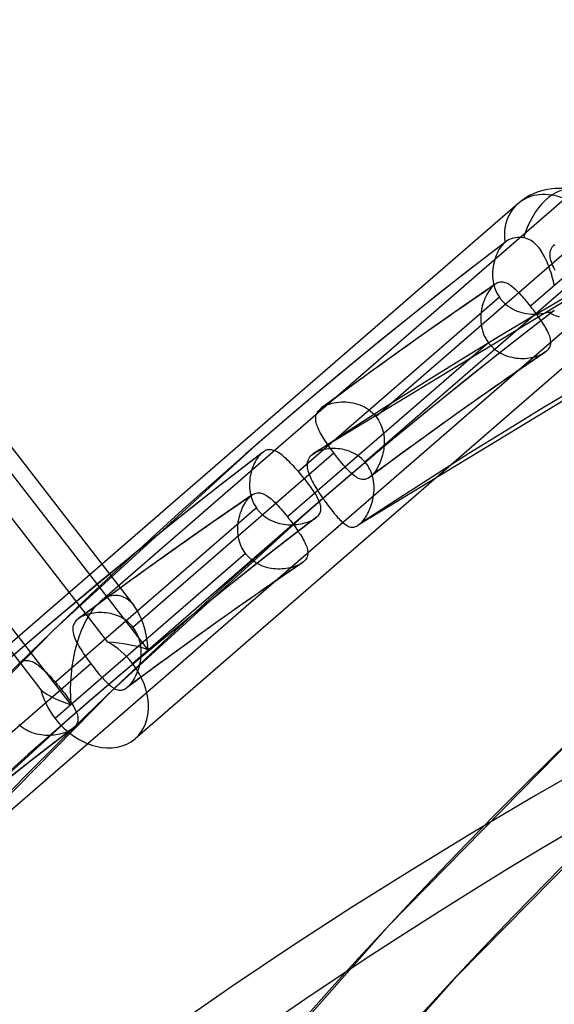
# Model space of a CAD drawing. Header units: millimetres. Extents: x -192 to 186, y -241 to 236.
# Tile 23 of 87: x -102 to -92, y 128 to 146. Entities that reach past the tile are written whole.
import ezdxf

# ---------------------------------------------------------------- set-up
doc = ezdxf.new("R2010")
doc.units = ezdxf.units.MM
doc.layers.add('MAIN-1', color=7, linetype='Continuous')
doc.layers.add('MAIN-2', color=7, linetype='Continuous')

msp = doc.modelspace()

# ---------------------------------------------------------------- linework, layer by layer
at = {"layer": 'MAIN-1'}
for p, q in [((-96.501, 138.992), (-96.501, 138.992)), ((-96.501, 138.992), (-96.501, 138.992)), ((-96.501, 138.992), (-96.501, 138.992)), ((-96.501, 138.992), (-96.501, 138.992)), ((-96.501, 138.992), (-96.501, 138.992)), ((-96.501, 138.992), (-96.5, 138.992)), ((-96.642, 138.166), (-96.643, 138.166)), ((-96.643, 138.166), (-96.643, 138.166)), ((-96.642, 138.167), (-96.642, 138.167)), ((-96.642, 138.167), (-96.642, 138.166)), ((-96.642, 138.166), (-96.642, 138.166)), ((-96.642, 138.166), (-96.642, 138.166)), ((-100.901, 135.182), (-100.901, 135.182)), ((-100.901, 135.182), (-100.901, 135.182)), ((-100.901, 135.182), (-100.901, 135.182)), ((-100.901, 135.182), (-100.901, 135.182)), ((-100.901, 135.182), (-100.901, 135.182)), ((-100.901, 135.182), (-100.901, 135.182))]:
    msp.add_line(p, q, dxfattribs=at)
for centre, major_axis, start_param, end_param in [((-0.5, -0.433), (106.054, -122.46), 0.713724, 3.466968), ((-4.75, -4.114), (-100.489, 116.035), -0.857072, 0)]:
    msp.add_ellipse(centre, major_axis=major_axis, ratio=0.75, start_param=start_param, end_param=end_param, dxfattribs=at)
at = {"layer": 'MAIN-2'}
for p, q in [((-88.745, 145.675), (-100.517, 135.481)), ((-89.078, 143.982), (-92.715, 140.832)), ((-87.46, 143.762), (-99.875, 133.01)), ((-92.947, 142.686), (-104.719, 132.491)), ((-90.194, 142.077), (-96.643, 138.166)), ((-95.517, 138.839), (-91.879, 141.99)), ((-93.166, 142), (-93.936, 141.406)), ((-93.226, 141.943), (-93.247, 141.916)), ((-93.204, 141.967), (-93.226, 141.943)), ((-93.182, 141.988), (-93.204, 141.967)), ((-93.18, 141.99), (-93.182, 141.988)), ((-93.177, 141.992), (-93.18, 141.99)), ((-93.174, 141.994), (-93.177, 141.992)), ((-93.172, 141.996), (-93.174, 141.994)), ((-93.169, 141.998), (-93.172, 141.996)), ((-93.167, 142), (-93.169, 141.998)), ((-93.141, 142.018), (-93.167, 142)), ((-93.113, 142.034), (-93.141, 142.018)), ((-93.082, 142.047), (-93.113, 142.034)), ((-93.051, 142.058), (-93.082, 142.047)), ((-93.019, 142.066), (-93.051, 142.058)), ((-92.987, 142.071), (-93.019, 142.066)), ((-92.953, 142.074), (-92.987, 142.071)), ((-92.916, 142.075), (-92.953, 142.074)), ((-92.879, 142.073), (-92.916, 142.075)), ((-92.84, 142.068), (-92.879, 142.073)), ((-92.809, 142.061), (-92.84, 142.068)), ((-92.778, 142.052), (-92.809, 142.061)), ((-92.748, 142.04), (-92.778, 142.052)), ((-92.718, 142.025), (-92.748, 142.04)), ((-92.69, 142.008), (-92.718, 142.025)), ((-92.663, 141.989), (-92.69, 142.008)), ((-92.637, 141.968), (-92.663, 141.989)), ((-92.612, 141.944), (-92.637, 141.968)), ((-92.589, 141.919), (-92.612, 141.944)), ((-92.298, 141.93), (-92.278, 141.95)), ((-93.322, 141.787), (-93.338, 141.751)), ((-93.305, 141.823), (-93.322, 141.787)), ((-93.287, 141.856), (-93.305, 141.823)), ((-93.267, 141.888), (-93.287, 141.856)), ((-93.247, 141.916), (-93.267, 141.888)), ((-92.566, 141.892), (-92.589, 141.919)), ((-92.544, 141.864), (-92.566, 141.892)), ((-92.524, 141.834), (-92.544, 141.864)), ((-92.504, 141.803), (-92.524, 141.834)), ((-92.485, 141.77), (-92.504, 141.803)), ((-92.467, 141.737), (-92.485, 141.77)), ((-92.363, 141.771), (-92.361, 141.796)), ((-92.362, 141.745), (-92.363, 141.771)), ((-92.361, 141.796), (-92.358, 141.82)), ((-92.358, 141.82), (-92.351, 141.844)), ((-92.351, 141.844), (-92.342, 141.867)), ((-92.342, 141.867), (-92.331, 141.889)), ((-92.331, 141.889), (-92.316, 141.91)), ((-92.316, 141.91), (-92.298, 141.93)), ((-93.386, 141.59), (-93.393, 141.548)), ((-93.376, 141.632), (-93.386, 141.59)), ((-93.365, 141.672), (-93.376, 141.632)), ((-93.352, 141.712), (-93.365, 141.672)), ((-93.338, 141.751), (-93.352, 141.712)), ((-92.449, 141.702), (-92.467, 141.737)), ((-92.432, 141.666), (-92.449, 141.702)), ((-92.416, 141.63), (-92.432, 141.666)), ((-92.4, 141.593), (-92.416, 141.63)), ((-92.386, 141.555), (-92.4, 141.593)), ((-92.359, 141.718), (-92.362, 141.745)), ((-92.353, 141.691), (-92.359, 141.718)), ((-92.346, 141.663), (-92.353, 141.691)), ((-92.337, 141.635), (-92.346, 141.663)), ((-92.327, 141.605), (-92.337, 141.635)), ((-92.315, 141.575), (-92.327, 141.605)), ((-104.571, 141.442), (-99.897, 135.419)), ((-93.936, 141.406), (-94.699, 140.804)), ((-93.402, 141.461), (-93.404, 141.416)), ((-93.404, 141.416), (-93.403, 141.372)), ((-93.399, 141.504), (-93.402, 141.461)), ((-93.393, 141.548), (-93.399, 141.504)), ((-92.371, 141.517), (-92.386, 141.555)), ((-92.358, 141.478), (-92.371, 141.517)), ((-92.345, 141.439), (-92.358, 141.478)), ((-92.333, 141.4), (-92.345, 141.439)), ((-92.301, 141.544), (-92.315, 141.575)), ((-92.286, 141.513), (-92.301, 141.544)), ((-92.269, 141.481), (-92.286, 141.513)), ((-99.638, 134.62), (-104.774, 141.239)), ((-93.354, 141.23), (-93.879, 140.87)), ((-93.403, 141.372), (-93.399, 141.328)), ((-93.399, 141.328), (-93.393, 141.283)), ((-93.393, 141.283), (-93.385, 141.24)), ((-93.385, 141.24), (-93.374, 141.196)), ((-93.364, 141.224), (-93.369, 141.22)), ((-93.359, 141.227), (-93.364, 141.224)), ((-93.354, 141.231), (-93.359, 141.227)), ((-93.334, 141.243), (-93.354, 141.231)), ((-93.314, 141.253), (-93.334, 141.243)), ((-93.293, 141.261), (-93.314, 141.253)), ((-93.273, 141.266), (-93.293, 141.261)), ((-93.253, 141.268), (-93.273, 141.266)), ((-93.233, 141.269), (-93.253, 141.268)), ((-93.213, 141.267), (-93.233, 141.269)), ((-93.193, 141.264), (-93.213, 141.267)), ((-93.173, 141.258), (-93.193, 141.264)), ((-93.153, 141.25), (-93.173, 141.258)), ((-93.132, 141.241), (-93.153, 141.25)), ((-93.112, 141.23), (-93.132, 141.241)), ((-93.091, 141.217), (-93.112, 141.23)), ((-92.321, 141.361), (-92.333, 141.4)), ((-92.31, 141.322), (-92.321, 141.361)), ((-92.3, 141.283), (-92.31, 141.322)), ((-92.291, 141.245), (-92.3, 141.283)), ((-92.282, 141.208), (-92.291, 141.245)), ((-95.716, 138.017), (-92.076, 141.169)), ((-93.49, 141.076), (-93.509, 141.043)), ((-93.47, 141.108), (-93.49, 141.076)), ((-93.449, 141.137), (-93.47, 141.108)), ((-93.428, 141.163), (-93.449, 141.137)), ((-93.406, 141.187), (-93.428, 141.163)), ((-93.384, 141.208), (-93.406, 141.187)), ((-93.379, 141.212), (-93.384, 141.208)), ((-93.374, 141.216), (-93.379, 141.212)), ((-93.369, 141.22), (-93.374, 141.216)), ((-93.374, 141.196), (-93.36, 141.154)), ((-93.36, 141.154), (-93.344, 141.112)), ((-93.344, 141.112), (-93.325, 141.071)), ((-93.325, 141.071), (-93.303, 141.032)), ((-93.07, 141.202), (-93.091, 141.217)), ((-93.048, 141.186), (-93.07, 141.202)), ((-93.026, 141.169), (-93.048, 141.186)), ((-93.004, 141.15), (-93.026, 141.169)), ((-92.982, 141.129), (-93.004, 141.15)), ((-92.959, 141.107), (-92.982, 141.129)), ((-92.936, 141.084), (-92.959, 141.107)), ((-92.912, 141.06), (-92.936, 141.084)), ((-92.888, 141.035), (-92.912, 141.06)), ((-100.368, 134.757), (-105.154, 140.925)), ((-93.279, 140.994), (-96.919, 137.842)), ((-93.879, 140.87), (-94.401, 140.507)), ((-93.572, 140.893), (-93.584, 140.852)), ((-93.558, 140.933), (-93.572, 140.893)), ((-93.543, 140.971), (-93.558, 140.933)), ((-93.527, 141.008), (-93.543, 140.971)), ((-93.509, 141.043), (-93.527, 141.008)), ((-93.303, 141.032), (-93.279, 140.994)), ((-93.279, 140.994), (-93.252, 140.957)), ((-93.252, 140.957), (-93.222, 140.923)), ((-93.222, 140.923), (-93.19, 140.89)), ((-93.19, 140.89), (-93.155, 140.86)), ((-92.864, 141.008), (-92.888, 141.035)), ((-92.839, 140.981), (-92.864, 141.008)), ((-92.815, 140.952), (-92.839, 140.981)), ((-92.79, 140.923), (-92.815, 140.952)), ((-92.765, 140.893), (-92.79, 140.923)), ((-92.74, 140.863), (-92.765, 140.893)), ((-91.663, 140.773), (-104.078, 130.021)), ((-89.454, 140.743), (-95.838, 136.87)), ((-94.699, 140.804), (-95.456, 140.194)), ((-93.61, 140.725), (-93.615, 140.681)), ((-93.603, 140.768), (-93.61, 140.725)), ((-93.595, 140.81), (-93.603, 140.768)), ((-93.584, 140.852), (-93.595, 140.81)), ((-93.155, 140.86), (-93.119, 140.832)), ((-93.119, 140.832), (-93.081, 140.807)), ((-93.081, 140.807), (-93.041, 140.784)), ((-93.041, 140.784), (-93, 140.764)), ((-92.293, 140.748), (-93.041, 140.17)), ((-93, 140.764), (-92.958, 140.746)), ((-92.958, 140.746), (-92.915, 140.731)), ((-92.915, 140.731), (-92.871, 140.718)), ((-92.871, 140.718), (-92.827, 140.708)), ((-92.827, 140.708), (-92.783, 140.7)), ((-92.783, 140.7), (-92.738, 140.695)), ((-92.715, 140.832), (-92.74, 140.863)), ((-92.738, 140.695), (-92.693, 140.691)), ((-92.69, 140.8), (-92.715, 140.832)), ((-92.693, 140.691), (-92.649, 140.69)), ((-92.664, 140.767), (-92.69, 140.8)), ((-92.639, 140.734), (-92.664, 140.767)), ((-92.649, 140.69), (-92.605, 140.691)), ((-92.615, 140.701), (-92.639, 140.734)), ((-92.591, 140.669), (-92.615, 140.701)), ((-92.605, 140.691), (-92.561, 140.694)), ((-92.561, 140.694), (-92.518, 140.699)), ((-92.518, 140.699), (-92.476, 140.706)), ((-92.476, 140.706), (-92.436, 140.715)), ((-92.436, 140.715), (-92.396, 140.725)), ((-92.396, 140.725), (-92.381, 140.725)), ((-92.381, 140.725), (-92.367, 140.725)), ((-92.367, 140.725), (-92.354, 140.726)), ((-92.354, 140.726), (-92.341, 140.728)), ((-92.341, 140.728), (-92.33, 140.731)), ((-92.33, 140.731), (-92.319, 140.734)), ((-92.319, 140.734), (-92.309, 140.738)), ((-92.309, 140.738), (-92.3, 140.744)), ((-92.3, 140.744), (-92.292, 140.75)), ((-92.292, 140.75), (-92.29, 140.75)), ((-92.29, 140.75), (-92.289, 140.751)), ((-92.289, 140.751), (-92.288, 140.752)), ((-92.288, 140.752), (-92.287, 140.753)), ((-92.287, 140.753), (-92.286, 140.754)), ((-92.286, 140.754), (-92.285, 140.755)), ((-93.615, 140.681), (-93.617, 140.637)), ((-93.617, 140.637), (-93.617, 140.592)), ((-93.617, 140.592), (-93.615, 140.547)), ((-93.615, 140.547), (-93.61, 140.503)), ((-92.568, 140.636), (-92.591, 140.669)), ((-92.545, 140.605), (-92.568, 140.636)), ((-92.523, 140.573), (-92.545, 140.605)), ((-92.503, 140.542), (-92.523, 140.573)), ((-92.483, 140.511), (-92.503, 140.542)), ((-92.464, 140.481), (-92.483, 140.511)), ((-94.401, 140.507), (-94.939, 140.127)), ((-93.61, 140.503), (-93.603, 140.459)), ((-93.603, 140.459), (-93.593, 140.415)), ((-93.593, 140.415), (-93.581, 140.371)), ((-93.581, 140.371), (-93.566, 140.329)), ((-92.447, 140.452), (-92.464, 140.481)), ((-92.43, 140.423), (-92.447, 140.452)), ((-92.415, 140.395), (-92.43, 140.423)), ((-92.402, 140.368), (-92.415, 140.395)), ((-92.389, 140.341), (-92.402, 140.368)), ((-92.378, 140.315), (-92.389, 140.341)), ((-93.478, 140.172), (-97.115, 137.022)), ((-95.456, 140.194), (-96.207, 139.577)), ((-93.041, 140.17), (-93.783, 139.584)), ((-93.566, 140.329), (-93.548, 140.287)), ((-93.548, 140.287), (-93.527, 140.247)), ((-93.527, 140.247), (-93.504, 140.209)), ((-93.504, 140.209), (-93.478, 140.172)), ((-93.478, 140.172), (-93.476, 140.17)), ((-93.476, 140.17), (-93.475, 140.168)), ((-93.475, 140.168), (-93.474, 140.167)), ((-93.474, 140.167), (-93.472, 140.165)), ((-93.472, 140.165), (-93.471, 140.163)), ((-93.471, 140.163), (-93.47, 140.161)), ((-93.47, 140.161), (-93.468, 140.16)), ((-93.468, 140.16), (-93.441, 140.128)), ((-92.369, 140.29), (-92.378, 140.315)), ((-92.362, 140.265), (-92.369, 140.29)), ((-92.356, 140.242), (-92.362, 140.265)), ((-92.352, 140.219), (-92.356, 140.242)), ((-92.349, 140.196), (-92.352, 140.219)), ((-92.351, 140.153), (-92.349, 140.175)), ((-92.349, 140.175), (-92.349, 140.196)), ((-106.367, 140.062), (-101.581, 133.894)), ((-94.939, 140.127), (-95.475, 139.743)), ((-93.441, 140.128), (-93.412, 140.098)), ((-93.412, 140.098), (-93.382, 140.069)), ((-93.382, 140.069), (-93.349, 140.043)), ((-93.349, 140.043), (-93.316, 140.019)), ((-93.316, 140.019), (-93.28, 139.997)), ((-93.28, 139.997), (-93.244, 139.977)), ((-93.244, 139.977), (-93.207, 139.959)), ((-92.459, 139.995), (-92.994, 139.628)), ((-92.511, 139.965), (-92.485, 139.979)), ((-92.485, 139.979), (-92.46, 139.994)), ((-92.46, 139.994), (-92.455, 139.998)), ((-92.455, 139.998), (-92.449, 140.002)), ((-92.449, 140.002), (-92.443, 140.006)), ((-92.443, 140.006), (-92.438, 140.011)), ((-92.438, 140.011), (-92.433, 140.015)), ((-92.433, 140.015), (-92.428, 140.019)), ((-92.428, 140.019), (-92.409, 140.037)), ((-92.409, 140.037), (-92.393, 140.055)), ((-92.393, 140.055), (-92.38, 140.073)), ((-92.38, 140.073), (-92.369, 140.093)), ((-92.369, 140.093), (-92.361, 140.112)), ((-92.361, 140.112), (-92.355, 140.133)), ((-92.355, 140.133), (-92.351, 140.153)), ((-93.207, 139.959), (-93.168, 139.944)), ((-93.168, 139.944), (-93.13, 139.93)), ((-93.13, 139.93), (-93.09, 139.918)), ((-93.09, 139.918), (-93.05, 139.909)), ((-93.05, 139.909), (-93.01, 139.901)), ((-93.01, 139.901), (-92.97, 139.895)), ((-92.97, 139.895), (-92.931, 139.892)), ((-92.931, 139.892), (-92.891, 139.89)), ((-92.891, 139.89), (-92.852, 139.889)), ((-92.852, 139.889), (-92.814, 139.89)), ((-92.814, 139.89), (-92.776, 139.893)), ((-92.776, 139.893), (-92.74, 139.898)), ((-92.74, 139.898), (-92.704, 139.903)), ((-92.704, 139.903), (-92.669, 139.91)), ((-92.669, 139.91), (-92.635, 139.919)), ((-92.635, 139.919), (-92.602, 139.928)), ((-92.602, 139.928), (-92.57, 139.939)), ((-92.57, 139.939), (-92.54, 139.951)), ((-92.54, 139.951), (-92.511, 139.965)), ((-95.475, 139.743), (-95.989, 139.369)), ((-92.994, 139.628), (-93.526, 139.258)), ((-96.207, 139.577), (-96.951, 138.952)), ((-93.783, 139.584), (-94.519, 138.991)), ((-95.989, 139.369), (-96.501, 138.992)), ((-96.308, 139.078), (-96.269, 139.087)), ((-96.269, 139.087), (-96.229, 139.094)), ((-96.229, 139.094), (-96.188, 139.099)), ((-96.188, 139.099), (-96.147, 139.102)), ((-96.147, 139.102), (-96.104, 139.103)), ((-96.104, 139.103), (-96.062, 139.102)), ((-96.062, 139.102), (-96.018, 139.099)), ((-96.018, 139.099), (-95.975, 139.093)), ((-95.975, 139.093), (-95.932, 139.086)), ((-93.526, 139.258), (-94.055, 138.884)), ((-96.951, 138.952), (-97.689, 138.32)), ((-96.581, 138.902), (-96.569, 138.922)), ((-96.569, 138.922), (-96.556, 138.941)), ((-96.556, 138.941), (-96.539, 138.959)), ((-96.539, 138.959), (-96.521, 138.976)), ((-96.521, 138.976), (-96.518, 138.979)), ((-96.518, 138.979), (-96.515, 138.981)), ((-96.515, 138.981), (-96.511, 138.984)), ((-96.511, 138.984), (-96.508, 138.987)), ((-96.508, 138.987), (-96.505, 138.989)), ((-96.505, 138.989), (-96.501, 138.992)), ((-96.5, 138.992), (-96.474, 139.01)), ((-96.474, 139.01), (-96.445, 139.027)), ((-96.445, 139.027), (-96.414, 139.042)), ((-96.414, 139.042), (-96.38, 139.056)), ((-96.38, 139.056), (-96.345, 139.068)), ((-96.345, 139.068), (-96.308, 139.078)), ((-95.932, 139.086), (-95.889, 139.076)), ((-95.889, 139.076), (-95.847, 139.063)), ((-95.847, 139.063), (-95.805, 139.048)), ((-95.805, 139.048), (-95.764, 139.031)), ((-95.764, 139.031), (-95.724, 139.011)), ((-95.724, 139.011), (-95.685, 138.988)), ((-95.685, 138.988), (-95.648, 138.963)), ((-95.648, 138.963), (-95.612, 138.936)), ((-95.612, 138.936), (-95.578, 138.906)), ((-94.519, 138.991), (-95.249, 138.39)), ((-96.605, 138.796), (-96.604, 138.819)), ((-96.604, 138.774), (-96.605, 138.796)), ((-96.604, 138.819), (-96.602, 138.84)), ((-96.601, 138.75), (-96.604, 138.774)), ((-96.602, 138.84), (-96.597, 138.861)), ((-96.596, 138.727), (-96.601, 138.75)), ((-96.597, 138.861), (-96.59, 138.882)), ((-96.59, 138.882), (-96.581, 138.902)), ((-95.578, 138.906), (-95.547, 138.874)), ((-95.547, 138.874), (-95.517, 138.839)), ((-95.517, 138.839), (-95.492, 138.806)), ((-95.492, 138.806), (-95.47, 138.771)), ((-95.47, 138.771), (-95.449, 138.736)), ((-95.449, 138.736), (-95.431, 138.698)), ((-94.055, 138.884), (-94.582, 138.507)), ((-96.59, 138.702), (-96.596, 138.727)), ((-96.582, 138.677), (-96.59, 138.702)), ((-96.572, 138.652), (-96.582, 138.677)), ((-96.562, 138.626), (-96.572, 138.652)), ((-96.55, 138.599), (-96.562, 138.626)), ((-96.536, 138.572), (-96.55, 138.599)), ((-96.522, 138.544), (-96.536, 138.572)), ((-95.431, 138.698), (-95.415, 138.66)), ((-95.415, 138.66), (-95.401, 138.621)), ((-95.401, 138.621), (-95.39, 138.581)), ((-95.39, 138.581), (-95.381, 138.54)), ((-96.506, 138.516), (-96.522, 138.544)), ((-96.489, 138.487), (-96.506, 138.516)), ((-96.472, 138.457), (-96.489, 138.487)), ((-96.453, 138.428), (-96.472, 138.457)), ((-96.434, 138.397), (-96.453, 138.428)), ((-96.413, 138.366), (-96.434, 138.397)), ((-95.249, 138.39), (-95.973, 137.782)), ((-95.381, 138.54), (-95.374, 138.499)), ((-95.374, 138.499), (-95.369, 138.458)), ((-95.369, 138.458), (-95.366, 138.417)), ((-95.366, 138.417), (-95.365, 138.375)), ((-95.365, 138.375), (-95.366, 138.334)), ((-94.582, 138.507), (-95.106, 138.126)), ((-97.689, 138.32), (-101.342, 134.986)), ((-97.544, 138.205), (-97.566, 138.19)), ((-97.522, 138.217), (-97.544, 138.205)), ((-97.5, 138.227), (-97.522, 138.217)), ((-97.477, 138.233), (-97.5, 138.227)), ((-97.454, 138.237), (-97.477, 138.233)), ((-97.432, 138.238), (-97.454, 138.237)), ((-97.409, 138.236), (-97.432, 138.238)), ((-97.386, 138.232), (-97.409, 138.236)), ((-97.363, 138.225), (-97.386, 138.232)), ((-97.34, 138.217), (-97.363, 138.225)), ((-97.317, 138.206), (-97.34, 138.217)), ((-97.293, 138.193), (-97.317, 138.206)), ((-96.585, 138.198), (-96.615, 138.183)), ((-96.553, 138.212), (-96.585, 138.198)), ((-96.52, 138.224), (-96.553, 138.212)), ((-96.484, 138.234), (-96.52, 138.224)), ((-96.448, 138.243), (-96.484, 138.234)), ((-96.41, 138.25), (-96.448, 138.243)), ((-96.392, 138.335), (-96.413, 138.366)), ((-96.371, 138.255), (-96.41, 138.25)), ((-96.371, 138.304), (-96.392, 138.335)), ((-96.348, 138.273), (-96.371, 138.304)), ((-96.331, 138.258), (-96.371, 138.255)), ((-96.326, 138.242), (-96.348, 138.273)), ((-96.29, 138.26), (-96.331, 138.258)), ((-96.303, 138.21), (-96.326, 138.242)), ((-96.279, 138.179), (-96.303, 138.21)), ((-96.249, 138.259), (-96.29, 138.26)), ((-96.207, 138.256), (-96.249, 138.259)), ((-96.166, 138.252), (-96.207, 138.256)), ((-96.124, 138.245), (-96.166, 138.252)), ((-96.083, 138.236), (-96.124, 138.245)), ((-96.041, 138.224), (-96.083, 138.236)), ((-96.001, 138.211), (-96.041, 138.224)), ((-95.961, 138.195), (-96.001, 138.211)), ((-95.381, 138.213), (-95.389, 138.174)), ((-95.374, 138.253), (-95.381, 138.213)), ((-95.37, 138.293), (-95.374, 138.253)), ((-95.366, 138.334), (-95.37, 138.293)), ((-99.917, 135.029), (-96.279, 138.179)), ((-97.567, 138.19), (-98.336, 137.595)), ((-97.701, 138.02), (-97.718, 137.986)), ((-97.683, 138.052), (-97.701, 138.02)), ((-97.664, 138.081), (-97.683, 138.052)), ((-97.645, 138.109), (-97.664, 138.081)), ((-97.624, 138.134), (-97.645, 138.109)), ((-97.603, 138.157), (-97.624, 138.134)), ((-97.582, 138.177), (-97.603, 138.157)), ((-97.579, 138.179), (-97.582, 138.177)), ((-97.577, 138.182), (-97.579, 138.179)), ((-97.574, 138.184), (-97.577, 138.182)), ((-97.571, 138.186), (-97.574, 138.184)), ((-97.569, 138.188), (-97.571, 138.186)), ((-97.566, 138.19), (-97.569, 138.188)), ((-97.269, 138.178), (-97.293, 138.193)), ((-97.244, 138.161), (-97.269, 138.178)), ((-97.219, 138.142), (-97.244, 138.161)), ((-97.194, 138.122), (-97.219, 138.142)), ((-97.168, 138.099), (-97.194, 138.122)), ((-97.142, 138.076), (-97.168, 138.099)), ((-97.115, 138.051), (-97.142, 138.076)), ((-97.088, 138.024), (-97.115, 138.051)), ((-97.06, 137.996), (-97.088, 138.024)), ((-96.751, 138.033), (-96.758, 138.01)), ((-96.742, 138.056), (-96.751, 138.033)), ((-96.731, 138.078), (-96.742, 138.056)), ((-96.716, 138.1), (-96.731, 138.078)), ((-96.698, 138.12), (-96.716, 138.1)), ((-96.678, 138.139), (-96.698, 138.12)), ((-96.673, 138.144), (-96.678, 138.139)), ((-96.667, 138.148), (-96.673, 138.144)), ((-96.661, 138.153), (-96.667, 138.148)), ((-96.655, 138.157), (-96.661, 138.153)), ((-96.649, 138.162), (-96.655, 138.157)), ((-96.643, 138.166), (-96.649, 138.162)), ((-96.615, 138.183), (-96.642, 138.167)), ((-96.278, 138.177), (-96.279, 138.179)), ((-96.277, 138.175), (-96.278, 138.177)), ((-96.275, 138.174), (-96.277, 138.175)), ((-96.274, 138.172), (-96.275, 138.174)), ((-96.273, 138.17), (-96.274, 138.172)), ((-96.271, 138.168), (-96.273, 138.17)), ((-96.27, 138.167), (-96.271, 138.168)), ((-96.242, 138.13), (-96.27, 138.167)), ((-96.213, 138.093), (-96.242, 138.13)), ((-96.185, 138.058), (-96.213, 138.093)), ((-96.157, 138.023), (-96.185, 138.058)), ((-96.129, 137.99), (-96.157, 138.023)), ((-95.922, 138.176), (-95.961, 138.195)), ((-95.883, 138.156), (-95.922, 138.176)), ((-95.846, 138.132), (-95.883, 138.156)), ((-95.811, 138.107), (-95.846, 138.132)), ((-95.778, 138.079), (-95.811, 138.107)), ((-95.746, 138.049), (-95.778, 138.079)), ((-95.716, 138.017), (-95.746, 138.049)), ((-95.106, 138.126), (-95.627, 137.741)), ((-95.433, 138.029), (-95.447, 137.995)), ((-95.42, 138.064), (-95.433, 138.029)), ((-95.408, 138.1), (-95.42, 138.064)), ((-95.398, 138.137), (-95.408, 138.1)), ((-95.389, 138.174), (-95.398, 138.137)), ((-97.761, 137.877), (-97.772, 137.838)), ((-97.748, 137.915), (-97.761, 137.877)), ((-97.733, 137.951), (-97.748, 137.915)), ((-97.718, 137.986), (-97.733, 137.951)), ((-97.032, 137.967), (-97.06, 137.996)), ((-97.004, 137.937), (-97.032, 137.967)), ((-96.976, 137.906), (-97.004, 137.937)), ((-96.947, 137.874), (-96.976, 137.906)), ((-96.919, 137.842), (-96.947, 137.874)), ((-96.894, 137.813), (-96.919, 137.842)), ((-96.761, 137.985), (-96.763, 137.96)), ((-96.763, 137.96), (-96.762, 137.934)), ((-96.762, 137.934), (-96.759, 137.908)), ((-96.758, 138.01), (-96.761, 137.985)), ((-96.759, 137.908), (-96.753, 137.881)), ((-96.753, 137.881), (-96.746, 137.853)), ((-96.746, 137.853), (-96.737, 137.824)), ((-96.101, 137.958), (-96.129, 137.99)), ((-96.074, 137.927), (-96.101, 137.958)), ((-96.047, 137.898), (-96.074, 137.927)), ((-96.021, 137.871), (-96.047, 137.898)), ((-95.996, 137.845), (-96.021, 137.871)), ((-95.971, 137.821), (-95.996, 137.845)), ((-95.689, 137.984), (-95.716, 138.017)), ((-95.664, 137.949), (-95.689, 137.984)), ((-95.642, 137.912), (-95.664, 137.949)), ((-95.622, 137.874), (-95.642, 137.912)), ((-95.604, 137.835), (-95.622, 137.874)), ((-95.531, 137.843), (-95.55, 137.818)), ((-95.513, 137.87), (-95.531, 137.843)), ((-95.495, 137.899), (-95.513, 137.87)), ((-95.478, 137.93), (-95.495, 137.899)), ((-95.462, 137.961), (-95.478, 137.93)), ((-95.447, 137.995), (-95.462, 137.961)), ((-97.801, 137.675), (-97.803, 137.633)), ((-97.796, 137.717), (-97.801, 137.675)), ((-97.79, 137.758), (-97.796, 137.717)), ((-97.782, 137.798), (-97.79, 137.758)), ((-97.772, 137.838), (-97.782, 137.798)), ((-96.87, 137.784), (-96.894, 137.813)), ((-96.845, 137.755), (-96.87, 137.784)), ((-96.821, 137.725), (-96.845, 137.755)), ((-96.798, 137.696), (-96.821, 137.725)), ((-96.775, 137.667), (-96.798, 137.696)), ((-96.752, 137.638), (-96.775, 137.667)), ((-96.737, 137.824), (-96.727, 137.795)), ((-96.727, 137.795), (-96.715, 137.765)), ((-96.715, 137.765), (-96.701, 137.734)), ((-96.701, 137.734), (-96.686, 137.702)), ((-95.973, 137.782), (-96.691, 137.167)), ((-96.686, 137.702), (-96.669, 137.67)), ((-96.669, 137.67), (-96.652, 137.637)), ((-95.946, 137.799), (-95.971, 137.821)), ((-95.922, 137.779), (-95.946, 137.799)), ((-95.899, 137.761), (-95.922, 137.779)), ((-95.876, 137.745), (-95.899, 137.761)), ((-95.853, 137.731), (-95.876, 137.745)), ((-95.83, 137.719), (-95.853, 137.731)), ((-95.808, 137.71), (-95.83, 137.719)), ((-95.786, 137.703), (-95.808, 137.71)), ((-95.764, 137.7), (-95.786, 137.703)), ((-95.741, 137.698), (-95.764, 137.7)), ((-95.719, 137.7), (-95.741, 137.698)), ((-95.697, 137.705), (-95.719, 137.7)), ((-95.674, 137.714), (-95.697, 137.705)), ((-95.651, 137.725), (-95.674, 137.714)), ((-95.628, 137.741), (-95.651, 137.725)), ((-95.625, 137.743), (-95.628, 137.741)), ((-95.622, 137.746), (-95.625, 137.743)), ((-95.618, 137.748), (-95.622, 137.746)), ((-95.615, 137.751), (-95.618, 137.748)), ((-95.612, 137.754), (-95.615, 137.751)), ((-95.609, 137.757), (-95.612, 137.754)), ((-95.589, 137.775), (-95.609, 137.757)), ((-95.589, 137.795), (-95.604, 137.835)), ((-95.576, 137.754), (-95.589, 137.795)), ((-95.569, 137.795), (-95.589, 137.775)), ((-95.566, 137.712), (-95.576, 137.754)), ((-95.55, 137.818), (-95.569, 137.795)), ((-95.558, 137.669), (-95.566, 137.712)), ((-95.553, 137.627), (-95.558, 137.669)), ((-104.163, 137.65), (-101.039, 133.624)), ((-98.336, 137.595), (-99.099, 136.993)), ((-97.803, 137.633), (-97.804, 137.59)), ((-97.804, 137.59), (-97.802, 137.547)), ((-97.802, 137.547), (-97.798, 137.505)), ((-97.798, 137.505), (-97.792, 137.462)), ((-96.731, 137.609), (-96.752, 137.638)), ((-96.709, 137.581), (-96.731, 137.609)), ((-96.689, 137.553), (-96.709, 137.581)), ((-96.669, 137.525), (-96.689, 137.553)), ((-96.651, 137.498), (-96.669, 137.525)), ((-96.652, 137.637), (-96.633, 137.604)), ((-96.633, 137.472), (-96.651, 137.498)), ((-96.633, 137.604), (-96.613, 137.57)), ((-96.613, 137.57), (-96.592, 137.535)), ((-96.592, 137.535), (-96.57, 137.5)), ((-96.57, 137.5), (-96.547, 137.465)), ((-95.549, 137.584), (-95.553, 137.627)), ((-95.553, 137.455), (-95.549, 137.497)), ((-95.548, 137.54), (-95.549, 137.584)), ((-95.549, 137.497), (-95.548, 137.54)), ((-99.638, 134.62), (-96.476, 137.359)), ((-97.754, 137.42), (-98.279, 137.06)), ((-97.88, 137.282), (-97.862, 137.309)), ((-97.862, 137.309), (-97.843, 137.334)), ((-97.843, 137.334), (-97.823, 137.358)), ((-97.823, 137.358), (-97.804, 137.379)), ((-97.804, 137.379), (-97.784, 137.397)), ((-97.792, 137.462), (-97.783, 137.42)), ((-97.784, 137.397), (-97.779, 137.402)), ((-97.783, 137.42), (-97.772, 137.378)), ((-97.779, 137.402), (-97.774, 137.406)), ((-97.774, 137.406), (-97.769, 137.41)), ((-97.772, 137.378), (-97.758, 137.337)), ((-97.769, 137.41), (-97.764, 137.413)), ((-97.764, 137.413), (-97.759, 137.417)), ((-97.759, 137.417), (-97.754, 137.42)), ((-97.758, 137.337), (-97.742, 137.297)), ((-97.754, 137.42), (-97.73, 137.434)), ((-97.73, 137.434), (-97.707, 137.445)), ((-97.707, 137.445), (-97.684, 137.453)), ((-97.684, 137.453), (-97.661, 137.457)), ((-97.661, 137.457), (-97.637, 137.459)), ((-97.637, 137.459), (-97.614, 137.457)), ((-97.614, 137.457), (-97.591, 137.453)), ((-97.591, 137.453), (-97.567, 137.445)), ((-97.567, 137.445), (-97.544, 137.436)), ((-97.544, 137.436), (-97.52, 137.424)), ((-97.52, 137.424), (-97.496, 137.41)), ((-97.496, 137.41), (-97.471, 137.393)), ((-97.471, 137.393), (-97.446, 137.374)), ((-97.446, 137.374), (-97.421, 137.354)), ((-97.421, 137.354), (-97.395, 137.331)), ((-97.395, 137.331), (-97.369, 137.307)), ((-97.369, 137.307), (-97.342, 137.28)), ((-96.616, 137.446), (-96.633, 137.472)), ((-96.6, 137.42), (-96.616, 137.446)), ((-96.586, 137.395), (-96.6, 137.42)), ((-96.572, 137.37), (-96.586, 137.395)), ((-96.56, 137.346), (-96.572, 137.37)), ((-96.549, 137.323), (-96.56, 137.346)), ((-96.539, 137.3), (-96.549, 137.323)), ((-96.547, 137.465), (-96.524, 137.43)), ((-96.524, 137.43), (-96.5, 137.394)), ((-96.5, 137.394), (-96.476, 137.359)), ((-96.476, 137.359), (-96.471, 137.351)), ((-96.471, 137.351), (-96.466, 137.344)), ((-96.466, 137.344), (-96.46, 137.337)), ((-96.46, 137.337), (-96.455, 137.33)), ((-96.455, 137.33), (-96.45, 137.322)), ((-96.45, 137.322), (-96.445, 137.315)), ((-96.445, 137.315), (-96.44, 137.308)), ((-96.44, 137.308), (-96.416, 137.275)), ((-95.583, 137.291), (-95.573, 137.331)), ((-95.573, 137.331), (-95.564, 137.371)), ((-95.564, 137.371), (-95.558, 137.413)), ((-95.558, 137.413), (-95.553, 137.455)), ((-97.679, 137.184), (-101.319, 134.031)), ((-96.691, 137.167), (-100.285, 133.887)), ((-97.958, 137.122), (-97.945, 137.157)), ((-97.945, 137.157), (-97.93, 137.19)), ((-97.93, 137.19), (-97.914, 137.222)), ((-97.914, 137.222), (-97.897, 137.253)), ((-97.897, 137.253), (-97.88, 137.282)), ((-97.742, 137.297), (-97.724, 137.258)), ((-97.724, 137.258), (-97.702, 137.22)), ((-97.702, 137.22), (-97.679, 137.184)), ((-97.679, 137.184), (-97.674, 137.176)), ((-97.674, 137.176), (-97.669, 137.169)), ((-97.669, 137.169), (-97.663, 137.162)), ((-97.663, 137.162), (-97.658, 137.155)), ((-97.658, 137.155), (-97.652, 137.148)), ((-97.652, 137.148), (-97.647, 137.141)), ((-97.647, 137.141), (-97.641, 137.134)), ((-97.641, 137.134), (-97.613, 137.103)), ((-97.342, 137.28), (-97.315, 137.253)), ((-97.315, 137.253), (-97.287, 137.223)), ((-97.287, 137.223), (-97.259, 137.192)), ((-97.259, 137.192), (-97.231, 137.16)), ((-97.231, 137.16), (-97.202, 137.127)), ((-96.53, 137.278), (-96.539, 137.3)), ((-96.524, 137.257), (-96.53, 137.278)), ((-96.518, 137.236), (-96.524, 137.257)), ((-96.519, 137.12), (-96.515, 137.138)), ((-96.514, 137.215), (-96.518, 137.236)), ((-96.515, 137.138), (-96.512, 137.157)), ((-96.512, 137.195), (-96.514, 137.215)), ((-96.511, 137.176), (-96.512, 137.195)), ((-96.512, 137.157), (-96.511, 137.176)), ((-96.416, 137.275), (-96.392, 137.242)), ((-96.392, 137.242), (-96.369, 137.21)), ((-96.369, 137.21), (-96.345, 137.179)), ((-96.345, 137.179), (-96.322, 137.149)), ((-96.322, 137.149), (-96.298, 137.12)), ((-95.652, 137.108), (-95.636, 137.143)), ((-95.636, 137.143), (-95.621, 137.178)), ((-95.621, 137.178), (-95.607, 137.215)), ((-95.607, 137.215), (-95.594, 137.252)), ((-95.594, 137.252), (-95.583, 137.291)), ((-99.099, 136.993), (-99.856, 136.384)), ((-98.279, 137.06), (-98.801, 136.696)), ((-98.007, 136.936), (-98, 136.974)), ((-98, 136.974), (-97.992, 137.012)), ((-97.992, 137.012), (-97.982, 137.05)), ((-97.982, 137.05), (-97.971, 137.086)), ((-97.971, 137.086), (-97.958, 137.122)), ((-97.613, 137.103), (-97.584, 137.074)), ((-97.584, 137.074), (-97.553, 137.047)), ((-97.553, 137.047), (-97.52, 137.022)), ((-97.52, 137.022), (-97.486, 136.999)), ((-97.486, 136.999), (-97.45, 136.978)), ((-97.45, 136.978), (-97.413, 136.959)), ((-97.413, 136.959), (-97.376, 136.943)), ((-96.606, 137.005), (-97.369, 136.416)), ((-97.202, 137.127), (-97.173, 137.092)), ((-97.173, 137.092), (-97.144, 137.057)), ((-97.144, 137.057), (-97.115, 137.022)), ((-97.115, 137.022), (-97.09, 136.989)), ((-97.09, 136.989), (-97.064, 136.956)), ((-97.064, 136.956), (-97.039, 136.923)), ((-96.709, 136.946), (-96.68, 136.959)), ((-96.68, 136.959), (-96.653, 136.973)), ((-96.653, 136.973), (-96.629, 136.988)), ((-96.629, 136.988), (-96.606, 137.004)), ((-96.606, 137.004), (-96.603, 137.006)), ((-96.603, 137.006), (-96.601, 137.009)), ((-96.601, 137.009), (-96.598, 137.011)), ((-96.598, 137.011), (-96.595, 137.013)), ((-96.595, 137.013), (-96.592, 137.015)), ((-96.592, 137.015), (-96.589, 137.018)), ((-96.589, 137.018), (-96.573, 137.034)), ((-96.573, 137.034), (-96.558, 137.05)), ((-96.558, 137.05), (-96.545, 137.067)), ((-96.545, 137.067), (-96.534, 137.084)), ((-96.534, 137.084), (-96.526, 137.102)), ((-96.526, 137.102), (-96.519, 137.12)), ((-96.298, 137.12), (-96.276, 137.092)), ((-96.276, 137.092), (-96.253, 137.065)), ((-96.253, 137.065), (-96.231, 137.039)), ((-96.231, 137.039), (-96.209, 137.014)), ((-96.209, 137.014), (-96.188, 136.991)), ((-96.188, 136.991), (-96.167, 136.969)), ((-96.167, 136.969), (-96.147, 136.949)), ((-95.765, 136.935), (-95.745, 136.959)), ((-95.745, 136.959), (-95.725, 136.985)), ((-95.725, 136.985), (-95.706, 137.013)), ((-95.706, 137.013), (-95.687, 137.043)), ((-95.687, 137.043), (-95.669, 137.075)), ((-95.669, 137.075), (-95.652, 137.108)), ((-98.017, 136.817), (-98.016, 136.857)), ((-98.017, 136.777), (-98.017, 136.817)), ((-98.015, 136.737), (-98.017, 136.777)), ((-98.016, 136.857), (-98.012, 136.897)), ((-98.012, 136.897), (-98.007, 136.936)), ((-97.376, 136.943), (-97.337, 136.928)), ((-97.337, 136.928), (-97.299, 136.915)), ((-97.299, 136.915), (-97.259, 136.905)), ((-97.259, 136.905), (-97.219, 136.896)), ((-97.219, 136.896), (-97.179, 136.889)), ((-97.179, 136.889), (-97.139, 136.884)), ((-97.139, 136.884), (-97.099, 136.881)), ((-97.099, 136.881), (-97.06, 136.88)), ((-97.06, 136.88), (-97.021, 136.88)), ((-97.039, 136.923), (-97.015, 136.891)), ((-97.021, 136.88), (-96.983, 136.882)), ((-97.015, 136.891), (-96.991, 136.858)), ((-96.991, 136.858), (-96.968, 136.826)), ((-96.983, 136.882), (-96.945, 136.885)), ((-96.968, 136.826), (-96.945, 136.794)), ((-96.945, 136.885), (-96.909, 136.89)), ((-96.945, 136.794), (-96.923, 136.762)), ((-96.909, 136.89), (-96.873, 136.896)), ((-96.873, 136.896), (-96.838, 136.904)), ((-96.838, 136.904), (-96.804, 136.912)), ((-96.804, 136.912), (-96.771, 136.922)), ((-96.771, 136.922), (-96.739, 136.933)), ((-96.739, 136.933), (-96.709, 136.946)), ((-96.147, 136.949), (-96.126, 136.93)), ((-96.126, 136.93), (-96.106, 136.913)), ((-96.106, 136.913), (-96.087, 136.897)), ((-96.087, 136.897), (-96.068, 136.883)), ((-96.068, 136.883), (-96.049, 136.871)), ((-96.049, 136.871), (-96.03, 136.86)), ((-96.03, 136.86), (-96.011, 136.851)), ((-96.011, 136.851), (-95.992, 136.844)), ((-95.992, 136.844), (-95.974, 136.839)), ((-95.974, 136.839), (-95.955, 136.837)), ((-95.955, 136.837), (-95.936, 136.836)), ((-95.936, 136.836), (-95.917, 136.838)), ((-95.917, 136.838), (-95.898, 136.842)), ((-95.898, 136.842), (-95.879, 136.848)), ((-95.879, 136.848), (-95.859, 136.857)), ((-95.859, 136.857), (-95.839, 136.869)), ((-95.839, 136.869), (-95.834, 136.873)), ((-95.834, 136.873), (-95.828, 136.877)), ((-95.828, 136.877), (-95.822, 136.881)), ((-95.822, 136.881), (-95.817, 136.885)), ((-95.817, 136.885), (-95.811, 136.89)), ((-95.811, 136.89), (-95.806, 136.895)), ((-95.806, 136.895), (-95.785, 136.914)), ((-95.785, 136.914), (-95.765, 136.935)), ((-98.801, 136.696), (-99.339, 136.316)), ((-98.011, 136.697), (-98.015, 136.737)), ((-98.005, 136.657), (-98.011, 136.697)), ((-97.997, 136.617), (-98.005, 136.657)), ((-97.986, 136.578), (-97.997, 136.617)), ((-96.923, 136.762), (-96.903, 136.731)), ((-96.903, 136.731), (-96.883, 136.701)), ((-96.883, 136.701), (-96.864, 136.671)), ((-96.864, 136.671), (-96.847, 136.641)), ((-96.847, 136.641), (-96.83, 136.613)), ((-96.83, 136.613), (-96.815, 136.585)), ((-97.369, 136.416), (-98.126, 135.819)), ((-97.974, 136.539), (-97.986, 136.578)), ((-97.959, 136.502), (-97.974, 136.539)), ((-97.942, 136.465), (-97.959, 136.502)), ((-97.922, 136.429), (-97.942, 136.465)), ((-97.901, 136.394), (-97.922, 136.429)), ((-96.815, 136.585), (-96.802, 136.557)), ((-96.802, 136.557), (-96.789, 136.531)), ((-96.789, 136.531), (-96.778, 136.505)), ((-96.778, 136.505), (-96.769, 136.479)), ((-96.769, 136.479), (-96.762, 136.455)), ((-96.762, 136.455), (-96.756, 136.431)), ((-96.756, 136.431), (-96.752, 136.408)), ((-97.878, 136.361), (-101.039, 133.624)), ((-99.856, 136.384), (-100.607, 135.766)), ((-99.339, 136.316), (-99.875, 135.933)), ((-97.878, 136.361), (-97.901, 136.394)), ((-97.876, 136.36), (-97.878, 136.361)), ((-97.875, 136.358), (-97.876, 136.36)), ((-97.874, 136.356), (-97.875, 136.358)), ((-97.872, 136.354), (-97.874, 136.356)), ((-97.871, 136.353), (-97.872, 136.354)), ((-97.87, 136.351), (-97.871, 136.353)), ((-97.868, 136.349), (-97.87, 136.351)), ((-97.841, 136.317), (-97.868, 136.349)), ((-97.812, 136.287), (-97.841, 136.317)), ((-97.782, 136.259), (-97.812, 136.287)), ((-97.749, 136.233), (-97.782, 136.259)), ((-96.793, 136.244), (-96.809, 136.226)), ((-96.78, 136.263), (-96.793, 136.244)), ((-96.769, 136.282), (-96.78, 136.263)), ((-96.761, 136.302), (-96.769, 136.282)), ((-96.755, 136.322), (-96.761, 136.302)), ((-96.751, 136.343), (-96.755, 136.322)), ((-96.752, 136.408), (-96.749, 136.386)), ((-96.749, 136.364), (-96.751, 136.343)), ((-96.749, 136.386), (-96.749, 136.364)), ((-97.716, 136.209), (-97.749, 136.233)), ((-97.68, 136.187), (-97.716, 136.209)), ((-97.644, 136.167), (-97.68, 136.187)), ((-97.607, 136.149), (-97.644, 136.167)), ((-97.568, 136.133), (-97.607, 136.149)), ((-97.53, 136.119), (-97.568, 136.133)), ((-97.49, 136.108), (-97.53, 136.119)), ((-97.45, 136.098), (-97.49, 136.108)), ((-97.41, 136.091), (-97.45, 136.098)), ((-97.37, 136.085), (-97.41, 136.091)), ((-96.859, 136.184), (-97.394, 135.818)), ((-97.331, 136.081), (-97.37, 136.085)), ((-97.291, 136.079), (-97.331, 136.081)), ((-97.252, 136.079), (-97.291, 136.079)), ((-97.214, 136.08), (-97.252, 136.079)), ((-97.176, 136.083), (-97.214, 136.08)), ((-97.14, 136.087), (-97.176, 136.083)), ((-97.104, 136.093), (-97.14, 136.087)), ((-97.069, 136.1), (-97.104, 136.093)), ((-97.035, 136.108), (-97.069, 136.1)), ((-97.002, 136.118), (-97.035, 136.108)), ((-96.97, 136.129), (-97.002, 136.118)), ((-96.94, 136.141), (-96.97, 136.129)), ((-96.911, 136.154), (-96.94, 136.141)), ((-96.885, 136.168), (-96.911, 136.154)), ((-96.86, 136.184), (-96.885, 136.168)), ((-96.855, 136.188), (-96.86, 136.184)), ((-96.849, 136.192), (-96.855, 136.188)), ((-96.843, 136.196), (-96.849, 136.192)), ((-96.838, 136.2), (-96.843, 136.196)), ((-96.833, 136.204), (-96.838, 136.2)), ((-96.828, 136.209), (-96.833, 136.204)), ((-96.809, 136.226), (-96.828, 136.209)), ((-99.875, 135.933), (-100.389, 135.559)), ((-100.607, 135.766), (-101.351, 135.142)), ((-98.126, 135.819), (-98.877, 135.215)), ((-97.394, 135.818), (-97.926, 135.448)), ((-100.389, 135.559), (-100.901, 135.182)), ((-97.926, 135.448), (-98.455, 135.074)), ((-100.915, 135.171), (-100.918, 135.168)), ((-100.911, 135.174), (-100.915, 135.171)), ((-100.908, 135.176), (-100.911, 135.174)), ((-100.905, 135.179), (-100.908, 135.176)), ((-100.901, 135.182), (-100.905, 135.179)), ((-100.877, 135.198), (-100.901, 135.182)), ((-100.851, 135.213), (-100.877, 135.198)), ((-100.824, 135.227), (-100.851, 135.213)), ((-100.794, 135.24), (-100.824, 135.227)), ((-100.763, 135.251), (-100.794, 135.24)), ((-100.731, 135.261), (-100.763, 135.251)), ((-100.697, 135.27), (-100.731, 135.261)), ((-100.662, 135.278), (-100.697, 135.27)), ((-100.627, 135.284), (-100.662, 135.278)), ((-100.59, 135.288), (-100.627, 135.284)), ((-100.553, 135.291), (-100.59, 135.288)), ((-100.515, 135.292), (-100.553, 135.291)), ((-100.476, 135.292), (-100.515, 135.292)), ((-100.438, 135.29), (-100.476, 135.292)), ((-100.399, 135.286), (-100.438, 135.29)), ((-100.36, 135.281), (-100.399, 135.286)), ((-100.322, 135.273), (-100.36, 135.281)), ((-100.283, 135.264), (-100.322, 135.273)), ((-100.245, 135.252), (-100.283, 135.264)), ((-100.208, 135.239), (-100.245, 135.252)), ((-100.171, 135.224), (-100.208, 135.239)), ((-100.135, 135.206), (-100.171, 135.224)), ((-100.099, 135.187), (-100.135, 135.206)), ((-100.065, 135.165), (-100.099, 135.187)), ((-98.877, 135.215), (-99.621, 134.603)), ((-101.351, 135.142), (-102.089, 134.509)), ((-101.004, 135.007), (-101.005, 134.982)), ((-101.001, 135.032), (-101.004, 135.007)), ((-100.995, 135.056), (-101.001, 135.032)), ((-100.987, 135.08), (-100.995, 135.056)), ((-100.975, 135.103), (-100.987, 135.08)), ((-100.96, 135.125), (-100.975, 135.103)), ((-100.942, 135.146), (-100.96, 135.125)), ((-100.921, 135.165), (-100.942, 135.146)), ((-100.918, 135.168), (-100.921, 135.165)), ((-100.033, 135.142), (-100.065, 135.165)), ((-100.001, 135.116), (-100.033, 135.142)), ((-99.972, 135.089), (-100.001, 135.116)), ((-99.943, 135.06), (-99.972, 135.089)), ((-99.917, 135.029), (-99.943, 135.06)), ((-99.892, 134.996), (-99.917, 135.029)), ((-99.87, 134.961), (-99.892, 134.996)), ((-98.455, 135.074), (-98.982, 134.696)), ((-101.342, 134.986), (-104.822, 131.463)), ((-101.005, 134.982), (-101.003, 134.955)), ((-101.003, 134.955), (-100.999, 134.929)), ((-100.999, 134.929), (-100.992, 134.901)), ((-100.992, 134.901), (-100.984, 134.872)), ((-100.984, 134.872), (-100.973, 134.843)), ((-100.973, 134.843), (-100.961, 134.813)), ((-100.961, 134.813), (-100.947, 134.783)), ((-99.849, 134.925), (-99.87, 134.961)), ((-99.831, 134.888), (-99.849, 134.925)), ((-99.815, 134.85), (-99.831, 134.888)), ((-99.801, 134.81), (-99.815, 134.85)), ((-100.947, 134.783), (-100.931, 134.751)), ((-100.931, 134.751), (-100.914, 134.719)), ((-100.914, 134.719), (-100.895, 134.686)), ((-100.895, 134.686), (-100.875, 134.652)), ((-100.875, 134.652), (-100.854, 134.618)), ((-99.79, 134.77), (-99.801, 134.81)), ((-99.781, 134.73), (-99.79, 134.77)), ((-99.774, 134.689), (-99.781, 134.73)), ((-99.769, 134.647), (-99.774, 134.689)), ((-99.766, 134.606), (-99.769, 134.647)), ((-98.982, 134.696), (-99.506, 134.315)), ((-100.854, 134.618), (-100.831, 134.583)), ((-100.831, 134.583), (-100.808, 134.548)), ((-100.808, 134.548), (-100.783, 134.512)), ((-100.783, 134.512), (-100.758, 134.476)), ((-100.758, 134.476), (-100.732, 134.44)), ((-99.621, 134.603), (-100.359, 133.983)), ((-99.924, 134.373), (-99.638, 134.62)), ((-99.774, 134.442), (-99.77, 134.483)), ((-99.77, 134.483), (-99.766, 134.523)), ((-99.765, 134.565), (-99.766, 134.606)), ((-99.766, 134.523), (-99.765, 134.565)), ((-103.84, 131.631), (-100.679, 134.368)), ((-101.969, 134.377), (-101.966, 134.38)), ((-101.966, 134.38), (-101.944, 134.395)), ((-101.944, 134.395), (-101.922, 134.407)), ((-101.922, 134.407), (-101.9, 134.416)), ((-101.9, 134.416), (-101.877, 134.423)), ((-101.877, 134.423), (-101.854, 134.426)), ((-101.854, 134.426), (-101.832, 134.427)), ((-101.832, 134.427), (-101.809, 134.426)), ((-101.809, 134.426), (-101.786, 134.421)), ((-101.786, 134.421), (-101.763, 134.415)), ((-101.763, 134.415), (-101.74, 134.406)), ((-101.74, 134.406), (-101.717, 134.395)), ((-101.717, 134.395), (-101.693, 134.382)), ((-101.693, 134.382), (-101.669, 134.367)), ((-101.669, 134.367), (-101.644, 134.35)), ((-101.644, 134.35), (-101.619, 134.331)), ((-101.619, 134.331), (-101.594, 134.311)), ((-101.594, 134.311), (-101.568, 134.289)), ((-101.568, 134.289), (-101.542, 134.265)), ((-100.732, 134.44), (-100.706, 134.404)), ((-100.706, 134.404), (-100.679, 134.368)), ((-100.679, 134.368), (-100.678, 134.367)), ((-100.678, 134.367), (-100.677, 134.365)), ((-100.677, 134.365), (-100.675, 134.363)), ((-100.675, 134.363), (-100.674, 134.361)), ((-100.674, 134.361), (-100.673, 134.36)), ((-100.673, 134.36), (-100.671, 134.358)), ((-100.671, 134.358), (-100.67, 134.356)), ((-100.67, 134.356), (-100.644, 134.323)), ((-100.644, 134.323), (-100.619, 134.29)), ((-100.619, 134.29), (-100.594, 134.258)), ((-99.506, 134.315), (-100.027, 133.931)), ((-99.82, 134.253), (-99.808, 134.289)), ((-99.808, 134.289), (-99.798, 134.326)), ((-99.798, 134.326), (-99.789, 134.364)), ((-99.789, 134.364), (-99.781, 134.403)), ((-99.781, 134.403), (-99.774, 134.442)), ((-101.542, 134.265), (-101.515, 134.24)), ((-101.515, 134.24), (-101.488, 134.214)), ((-101.488, 134.214), (-101.46, 134.186)), ((-101.46, 134.186), (-101.432, 134.157)), ((-101.432, 134.157), (-101.404, 134.127)), ((-101.404, 134.127), (-101.376, 134.095)), ((-100.594, 134.258), (-100.568, 134.227)), ((-100.568, 134.227), (-100.543, 134.197)), ((-100.543, 134.197), (-100.518, 134.167)), ((-100.518, 134.167), (-100.494, 134.139)), ((-100.494, 134.139), (-100.469, 134.112)), ((-100.469, 134.112), (-100.446, 134.086)), ((-99.895, 134.089), (-99.878, 134.119)), ((-99.878, 134.119), (-99.862, 134.151)), ((-99.862, 134.151), (-99.847, 134.184)), ((-99.847, 134.184), (-99.833, 134.218)), ((-99.833, 134.218), (-99.82, 134.253)), ((-101.376, 134.095), (-101.347, 134.064)), ((-101.347, 134.064), (-101.319, 134.031)), ((-101.319, 134.031), (-101.291, 133.999)), ((-101.291, 133.999), (-101.263, 133.966)), ((-101.263, 133.966), (-101.236, 133.933)), ((-101.236, 133.933), (-101.209, 133.9)), ((-100.359, 133.983), (-101.091, 133.356)), ((-100.446, 134.086), (-100.422, 134.061)), ((-100.422, 134.061), (-100.399, 134.038)), ((-100.399, 134.038), (-100.377, 134.016)), ((-100.377, 134.016), (-100.355, 133.996)), ((-100.355, 133.996), (-100.333, 133.977)), ((-100.333, 133.977), (-100.312, 133.96)), ((-100.312, 133.96), (-100.291, 133.944)), ((-100.291, 133.944), (-100.27, 133.931)), ((-100.27, 133.931), (-100.25, 133.919)), ((-100.049, 133.916), (-100.028, 133.93)), ((-100.028, 133.93), (-100.025, 133.933)), ((-100.025, 133.933), (-100.022, 133.935)), ((-100.022, 133.935), (-100.018, 133.938)), ((-100.018, 133.938), (-100.015, 133.94)), ((-100.015, 133.94), (-100.012, 133.943)), ((-100.012, 133.943), (-100.009, 133.946)), ((-100.009, 133.946), (-99.989, 133.964)), ((-99.989, 133.964), (-99.969, 133.985)), ((-99.969, 133.985), (-99.95, 134.008)), ((-99.95, 134.008), (-99.931, 134.033)), ((-99.931, 134.033), (-99.913, 134.06)), ((-99.913, 134.06), (-99.895, 134.089)), ((-100.285, 133.887), (-103.709, 130.42)), ((-101.209, 133.9), (-101.183, 133.867)), ((-101.183, 133.867), (-101.157, 133.834)), ((-101.157, 133.834), (-101.133, 133.802)), ((-101.133, 133.802), (-101.109, 133.77)), ((-101.109, 133.77), (-101.086, 133.738)), ((-100.25, 133.919), (-100.23, 133.908)), ((-100.23, 133.908), (-100.21, 133.9)), ((-100.21, 133.9), (-100.19, 133.894)), ((-100.19, 133.894), (-100.17, 133.89)), ((-100.17, 133.89), (-100.15, 133.888)), ((-100.15, 133.888), (-100.13, 133.889)), ((-100.13, 133.889), (-100.11, 133.892)), ((-100.11, 133.892), (-100.09, 133.897)), ((-100.09, 133.897), (-100.069, 133.905)), ((-100.069, 133.905), (-100.049, 133.916)), ((-101.039, 133.624), (-101.325, 133.376)), ((-101.086, 133.738), (-101.064, 133.707)), ((-101.064, 133.707), (-101.043, 133.677)), ((-101.043, 133.677), (-101.023, 133.647)), ((-101.023, 133.647), (-101.005, 133.618)), ((-101.005, 133.618), (-100.988, 133.589)), ((-100.988, 133.589), (-100.973, 133.561)), ((-100.973, 133.561), (-100.959, 133.534)), ((-100.959, 133.534), (-100.947, 133.508)), ((-100.947, 133.508), (-100.936, 133.483)), ((-100.936, 133.483), (-100.927, 133.458)), ((-100.927, 133.458), (-100.92, 133.434)), ((-100.92, 133.434), (-100.915, 133.41)), ((-100.915, 133.41), (-100.912, 133.388)), ((-100.912, 133.388), (-100.911, 133.366)), ((-101.091, 133.356), (-104.685, 130.076)), ((-101.953, 133.237), (-101.984, 133.264)), ((-101.92, 133.212), (-101.953, 133.237)), ((-101.886, 133.189), (-101.92, 133.212)), ((-100.97, 133.225), (-100.989, 133.207)), ((-100.954, 133.244), (-100.97, 133.225)), ((-100.94, 133.263), (-100.954, 133.244)), ((-100.93, 133.283), (-100.94, 133.263)), ((-100.921, 133.303), (-100.93, 133.283)), ((-100.915, 133.323), (-100.921, 133.303)), ((-100.912, 133.344), (-100.915, 133.323)), ((-100.911, 133.366), (-100.912, 133.344)), ((-101.85, 133.168), (-101.886, 133.189)), ((-101.813, 133.149), (-101.85, 133.168)), ((-101.776, 133.132), (-101.813, 133.149)), ((-101.737, 133.117), (-101.776, 133.132)), ((-101.006, 133.194), (-101.769, 132.605)), ((-101.699, 133.105), (-101.737, 133.117)), ((-101.659, 133.094), (-101.699, 133.105)), ((-101.619, 133.085), (-101.659, 133.094)), ((-101.579, 133.079), (-101.619, 133.085)), ((-101.539, 133.074), (-101.579, 133.079)), ((-101.499, 133.071), (-101.539, 133.074)), ((-101.46, 133.069), (-101.499, 133.071)), ((-101.421, 133.07), (-101.46, 133.069)), ((-101.383, 133.072), (-101.421, 133.07)), ((-101.345, 133.075), (-101.383, 133.072)), ((-101.309, 133.08), (-101.345, 133.075)), ((-101.273, 133.086), (-101.309, 133.08)), ((-101.238, 133.093), (-101.273, 133.086)), ((-101.204, 133.102), (-101.238, 133.093)), ((-101.171, 133.112), (-101.204, 133.102)), ((-101.139, 133.123), (-101.171, 133.112)), ((-101.109, 133.135), (-101.139, 133.123)), ((-101.08, 133.148), (-101.109, 133.135)), ((-101.053, 133.163), (-101.08, 133.148)), ((-101.029, 133.178), (-101.053, 133.163)), ((-101.006, 133.194), (-101.029, 133.178)), ((-101.003, 133.196), (-101.006, 133.194)), ((-101.001, 133.198), (-101.003, 133.196)), ((-100.998, 133.2), (-101.001, 133.198)), ((-100.995, 133.203), (-100.998, 133.2)), ((-100.992, 133.205), (-100.995, 133.203)), ((-100.989, 133.207), (-100.992, 133.205)), ((-91.874, 133.098), (-95.276, 129.639)), ((-101.769, 132.605), (-102.526, 132.008)), ((-90.755, 132.059), (-94.045, 128.723)), ((-95.276, 129.639), (-98.511, 125.98)), ((-94.045, 128.723), (-97.177, 125.197))]:
    msp.add_line(p, q, dxfattribs=at)
msp.add_arc((-92.199, 141.821), 1.144, 76.3255, 130.8936, dxfattribs=at)
for centre, major_axis, ratio, start_param, end_param in [((3.828, 3.315), (-110.317, 127.383), 0.75, -1.616769, -0.097375), ((3.828, 3.315), (109.319, -126.231), 0.75, 1.524472, 3.04457), ((0, 0), (-105.399, 121.705), 0.75, -2.427868, 0.713724), ((-92.199, 141.821), (-0.27, -1.111), 0.597838, 3.141593, 4.635871), ((-92.199, 141.821), (0.749, -0.865), 0.75, 2.206235, 3.974506), ((-4.25, -3.681), (-99.835, 115.279), 0.75, -0.857072, 0.211203), ((12.628, 10.936), (-110.317, 127.383), 0.75, -0.045973, 0.713724), ((8.228, 7.126), (-110.317, 127.383), 0.75, -0.086876, -0.056471), ((12.628, 10.936), (109.319, -126.231), 0.75, 3.096226, 3.855317), ((-92.199, 141.821), (0.286, -1.18), 0.681209, -0.574937, -0.339574), ((8.228, 7.126), (109.319, -126.231), 0.75, 3.054365, 3.085473), ((17.028, 14.747), (-105.326, 121.62), 0.75, -0.044043, 0.713724), ((17.028, 14.747), (104.327, -120.467), 0.75, 3.097476, 3.536299), ((8.228, 7.126), (-110.317, 127.383), 0.75, -0.045973, 0.713724), ((21.428, 18.557), (-100.334, 115.856), 0.75, -0.04266, 0.713724), ((3.828, 3.315), (-110.317, 127.383), 0.75, -0.086876, -0.056471), ((8.228, 7.126), (109.319, -126.231), 0.75, 3.095268, 3.855317), ((21.428, 18.557), (99.336, -114.703), 0.75, 3.100074, 3.5023), ((3.828, 3.315), (109.319, -126.231), 0.75, 3.054365, 3.085473), ((-100.338, 134.122), (-0.147, -1.482), 0.470085, 2.670619, 3.602411), ((-100.338, 134.122), (-0.147, -1.482), 0.470085, -2.680775, -1.181965), ((-100.338, 134.122), (-0.147, -1.482), 0.470085, 1.959628, 2.670619), ((-100.624, 133.874), (-0.749, 0.865), 0.75, -1.64247, -1.118871), ((-100.338, 134.122), (1.451, -0.143), 0.432344, 1.110291, 1.63389), ((-100.624, 133.874), (-0.749, 0.865), 0.75, -3.141514, -1.64247), ((-100.338, 134.122), (1.451, -0.143), 0.432344, -2.554901, -2.031302), ((-100.624, 133.874), (-0.749, 0.865), 0.75, 0.975524, 1.499123), ((-100.624, 133.874), (-0.749, 0.865), 0.75, 1.499123, 3.141672), ((3.828, 3.315), (109.319, -126.231), 0.75, 3.095268, 3.855317)]:
    msp.add_ellipse(centre, major_axis=major_axis, ratio=ratio, start_param=start_param, end_param=end_param, dxfattribs=at)

doc.saveas('drawing.dxf')
